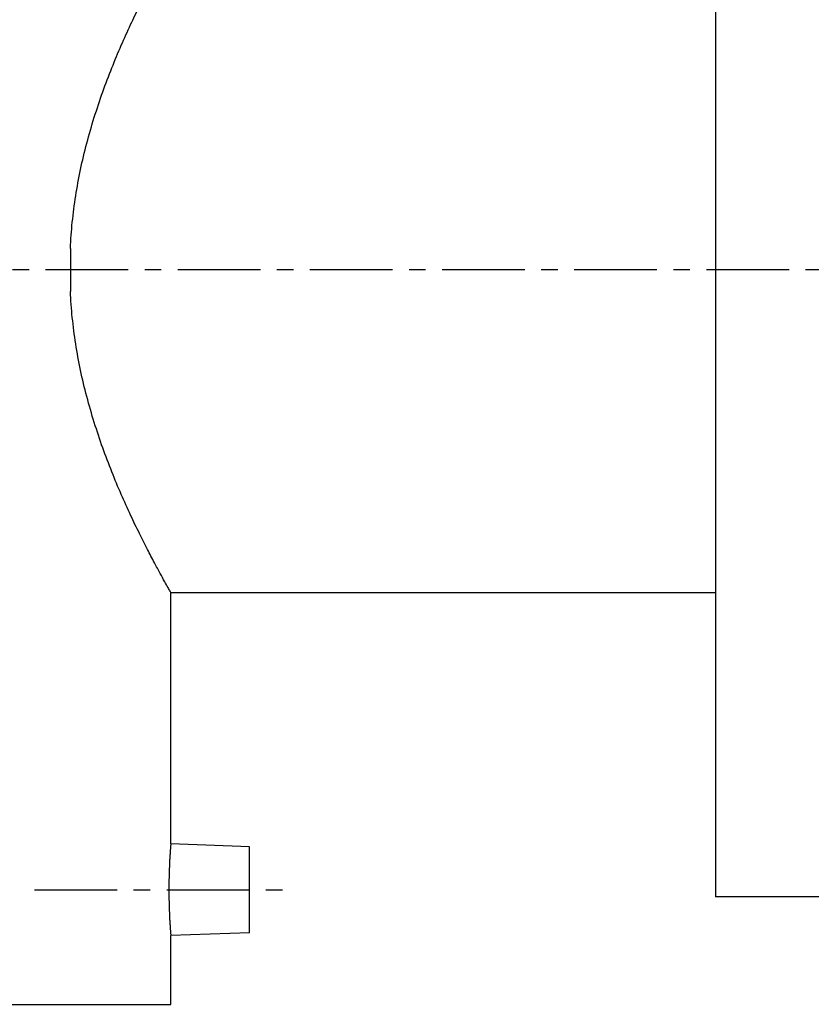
# Model space of a CAD drawing. Header units: millimetres. Extents: x 46 to 490, y 120 to 351.
# Tile 37 of 39: x 143 to 253, y 125 to 262. Entities that reach past the tile are written whole.
import ezdxf

# ---------------------------------------------------------------- set-up
doc = ezdxf.new("R2010")
doc.units = ezdxf.units.MM
doc.header["$LTSCALE"] = 30.734
doc.linetypes.add('CENTER', pattern=[0.6, 0.375, -0.075, 0.075, -0.075])
doc.layers.get('0').update_dxf_attribs({"linetype": 'CONTINUOUS'})
doc.layers.add('DEFAULT_1', color=7, linetype='CENTER')

msp = doc.modelspace()

# ---------------------------------------------------------------- linework, layer by layer
at = {"color": 7, "linetype": 'CONTINUOUS'}
for p, q in [((240.02, 315.02), (240.02, 140.02)), ((150.02, 230.52), (150.02, 224.52)), ((164.02, 147.41), (164.02, 182.52)), ((164.02, 182.52), (240.02, 182.52)), ((175.02, 147.02), (164.02, 147.41)), ((175.02, 135.02), (175.02, 147.02)), ((395.02, 140.02), (240.02, 140.02)), ((175.02, 135.02), (164.02, 134.64)), ((164.02, 125.02), (164.02, 134.64)), ((93.02, 125.02), (164.02, 125.02))]:
    msp.add_line(p, q, dxfattribs=at)
for points, start_tangent, end_tangent in [([(150.02, 230.52), (150.29, 234.18), (150.77, 237.84), (151.44, 241.52), (152.31, 245.2), (153.36, 248.83), (154.54, 252.36), (155.81, 255.72), (157.12, 258.87), (158.42, 261.75), (159.66, 264.33), (160.78, 266.55), (161.75, 268.4), (162.56, 269.9), (163.19, 271.05), (163.65, 271.87), (163.93, 272.36), (164.02, 272.52)], (2.060387, 44.641715), (22.119113, 38.831334)), ([(164.02, 182.52), (163.93, 182.69), (163.65, 183.18), (163.19, 184), (162.56, 185.15), (161.75, 186.65), (160.78, 188.5), (159.66, 190.72), (158.42, 193.3), (157.12, 196.18), (155.81, 199.33), (154.54, 202.69), (153.36, 206.22), (152.31, 209.85), (151.44, 213.53), (150.77, 217.21), (150.29, 220.87), (150.02, 224.52)], (-22.119113, 38.831334), (-2.060387, 44.641715)), ([(164.02, 147.41), (164.02, 147.34), (164, 147.13), (163.97, 146.78), (163.94, 146.3), (163.9, 145.7), (163.86, 145), (163.83, 144.21), (163.8, 143.35), (163.78, 142.44), (163.76, 141.5), (163.76, 140.55), (163.78, 139.61), (163.8, 138.7), (163.83, 137.83), (163.86, 137.05), (163.9, 136.35), (163.94, 135.75), (163.97, 135.27), (164, 134.92), (164.02, 134.71), (164.02, 134.64)], (-1.032491, -12.740435), (1.032491, -12.740435))]:
    msp.add_spline(points, degree=3, dxfattribs=dict(at, start_tangent=start_tangent, end_tangent=end_tangent))
at = {"layer": 'DEFAULT_1', "color": 2, "linetype": 'CENTER'}
for p, q in [((490.02, 227.52), (46.02, 227.52)), ((145.02, 141.02), (180.02, 141.02))]:
    msp.add_line(p, q, dxfattribs=at)

doc.saveas('drawing.dxf')
